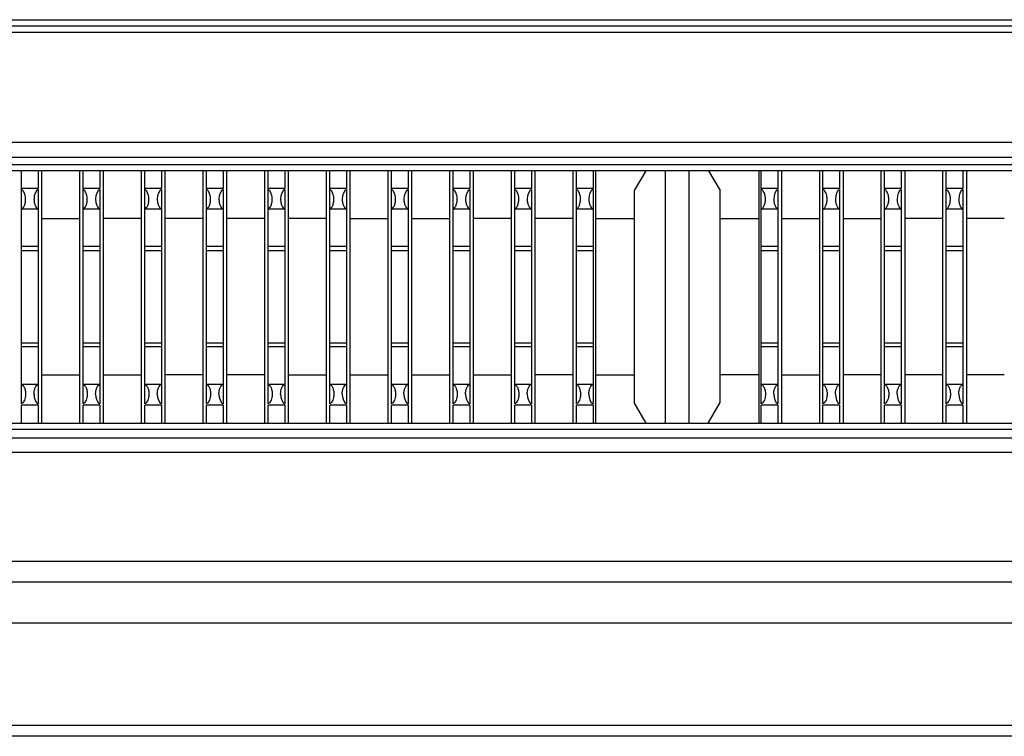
# Model space of a CAD drawing. Header units: inches. Extents: x 0 to 34, y 0 to 22.
# Tile 30 of 55: x 22.438 to 22.91, y 6.198 to 6.541. Entities that reach past the tile are written whole.
import ezdxf

# ---------------------------------------------------------------- set-up
doc = ezdxf.new("R2010")
doc.units = ezdxf.units.IN
doc.header["$LTSCALE"] = 1.87
doc.header["$MEASUREMENT"] = 0
doc.layers.get('0').update_dxf_attribs({"linetype": 'CONTINUOUS'})

msp = doc.modelspace()

# ---------------------------------------------------------------- linework, layer by layer
at = {"color": 7, "linetype": 'CONTINUOUS'}
for p, q in [((21.16824, 6.5411), (24.60515, 6.5411)), ((21.16825, 6.5381), (24.60515, 6.5381)), ((21.16825, 6.5351), (24.60515, 6.5351)), ((21.16789, 6.48245), (24.60549, 6.48245)), ((21.16783, 6.47525), (24.60556, 6.47525)), ((24.60556, 6.4715), (21.16783, 6.4715)), ((24.60571, 6.4687), (21.16768, 6.4687)), ((22.43925, 6.35707), (22.43925, 6.4687)), ((22.44724, 6.4687), (22.44724, 6.46022)), ((22.44905, 6.3478), (22.44905, 6.4687)), ((22.46707, 6.4687), (22.46707, 6.3478)), ((22.46878, 6.35707), (22.46878, 6.4687)), ((22.47677, 6.4687), (22.47677, 6.46022)), ((22.47858, 6.3478), (22.47858, 6.4687)), ((22.49659, 6.4687), (22.49659, 6.3478)), ((22.49831, 6.35707), (22.4983, 6.4687)), ((22.5063, 6.4687), (22.5063, 6.46022)), ((22.50811, 6.3478), (22.50811, 6.4687)), ((22.52612, 6.4687), (22.52612, 6.3478)), ((22.52783, 6.35707), (22.52783, 6.4687)), ((22.53582, 6.4687), (22.53582, 6.46022)), ((22.53763, 6.3478), (22.53763, 6.4687)), ((22.55565, 6.4687), (22.55565, 6.3478)), ((22.55736, 6.35707), (22.55736, 6.4687)), ((22.56535, 6.4687), (22.56535, 6.46022)), ((22.56716, 6.3478), (22.56716, 6.4687)), ((22.58518, 6.4687), (22.58518, 6.3478)), ((22.58689, 6.35707), (22.58689, 6.4687)), ((22.59488, 6.4687), (22.59488, 6.46022)), ((22.59669, 6.3478), (22.59669, 6.4687)), ((22.6147, 6.4687), (22.6147, 6.3478)), ((22.61642, 6.35707), (22.61641, 6.4687)), ((22.62441, 6.4687), (22.62441, 6.46022)), ((22.62622, 6.3478), (22.62622, 6.4687)), ((22.64423, 6.4687), (22.64423, 6.3478)), ((22.64594, 6.35707), (22.64594, 6.4687)), ((22.65393, 6.4687), (22.65393, 6.46022)), ((22.65575, 6.3478), (22.65575, 6.4687)), ((22.67376, 6.4687), (22.67376, 6.3478)), ((22.67547, 6.35707), (22.67547, 6.4687)), ((22.68346, 6.4687), (22.68346, 6.46022)), ((22.68527, 6.3478), (22.68527, 6.4687)), ((22.70329, 6.4687), (22.70329, 6.3478)), ((22.705, 6.35707), (22.705, 6.4687)), ((22.71299, 6.4687), (22.71299, 6.46022)), ((22.71426, 6.3478), (22.71426, 6.4687)), ((22.73825, 6.4687), (22.73277, 6.45922)), ((22.74777, 6.3478), (22.74777, 6.4687)), ((22.75881, 6.4687), (22.75881, 6.3478)), ((22.76834, 6.4687), (22.77381, 6.45922)), ((22.79233, 6.4687), (22.79233, 6.3478)), ((22.79358, 6.35707), (22.79358, 6.4687)), ((22.80157, 6.4687), (22.80157, 6.46022)), ((22.80338, 6.3478), (22.80338, 6.4687)), ((22.8214, 6.4687), (22.8214, 6.3478)), ((22.82311, 6.35707), (22.82311, 6.4687)), ((22.8311, 6.4687), (22.8311, 6.46022)), ((22.83291, 6.3478), (22.83291, 6.4687)), ((22.85092, 6.4687), (22.85092, 6.3478)), ((22.85264, 6.35707), (22.85263, 6.4687)), ((22.86063, 6.4687), (22.86063, 6.46022)), ((22.86244, 6.3478), (22.86244, 6.4687)), ((22.88045, 6.4687), (22.88045, 6.3478)), ((22.88216, 6.35707), (22.88216, 6.4687)), ((22.89015, 6.4687), (22.89016, 6.46022)), ((22.89197, 6.3478), (22.89197, 6.4687)), ((22.44724, 6.46022), (22.43925, 6.46022)), ((22.44724, 6.45979), (22.44724, 6.35707)), ((22.47677, 6.46022), (22.46878, 6.46022)), ((22.47677, 6.45979), (22.47677, 6.35707)), ((22.5063, 6.46022), (22.49831, 6.46022)), ((22.5063, 6.45979), (22.5063, 6.35707)), ((22.53583, 6.46022), (22.52783, 6.46022)), ((22.53583, 6.45979), (22.53583, 6.35707)), ((22.56535, 6.46022), (22.55736, 6.46022)), ((22.56535, 6.45979), (22.56535, 6.35707)), ((22.59488, 6.46022), (22.58689, 6.46022)), ((22.59488, 6.45979), (22.59488, 6.35707)), ((22.62441, 6.46022), (22.61642, 6.46022)), ((22.62441, 6.45979), (22.62441, 6.35707)), ((22.65394, 6.46022), (22.64594, 6.46022)), ((22.65394, 6.45979), (22.65394, 6.35707)), ((22.68346, 6.46022), (22.67547, 6.46022)), ((22.68346, 6.45979), (22.68346, 6.35707)), ((22.71299, 6.46022), (22.705, 6.46022)), ((22.71299, 6.45979), (22.71299, 6.35707)), ((22.73277, 6.45922), (22.73277, 6.35764)), ((22.77381, 6.35764), (22.77381, 6.45922)), ((22.80157, 6.46022), (22.79358, 6.46022)), ((22.80157, 6.45979), (22.80157, 6.35707)), ((22.8311, 6.46022), (22.82311, 6.46022)), ((22.8311, 6.45979), (22.8311, 6.35707)), ((22.86063, 6.46022), (22.85264, 6.46022)), ((22.86063, 6.45979), (22.86063, 6.35707)), ((22.89016, 6.46022), (22.88216, 6.46022)), ((22.89016, 6.45979), (22.89016, 6.35707)), ((22.43925, 6.45052), (22.44724, 6.45052)), ((22.46878, 6.45052), (22.47677, 6.45052)), ((22.49831, 6.45052), (22.5063, 6.45052)), ((22.52783, 6.45052), (22.53583, 6.45052)), ((22.55736, 6.45052), (22.56535, 6.45052)), ((22.58689, 6.45052), (22.59488, 6.45052)), ((22.61642, 6.45052), (22.62441, 6.45052)), ((22.64594, 6.45052), (22.65394, 6.45052)), ((22.67547, 6.45052), (22.68346, 6.45052)), ((22.705, 6.45052), (22.71299, 6.45052)), ((22.79358, 6.45052), (22.80157, 6.45052)), ((22.82311, 6.45052), (22.8311, 6.45052)), ((22.85264, 6.45052), (22.86063, 6.45052)), ((22.88216, 6.45052), (22.89016, 6.45052)), ((22.44905, 6.44583), (22.46707, 6.44583)), ((22.49659, 6.44583), (22.47858, 6.44583)), ((22.52612, 6.44583), (22.50811, 6.44583)), ((22.55565, 6.44583), (22.53763, 6.44583)), ((22.58518, 6.44583), (22.56716, 6.44583)), ((22.59669, 6.44583), (22.6147, 6.44583)), ((22.62622, 6.44583), (22.64423, 6.44583)), ((22.67376, 6.44583), (22.65574, 6.44583)), ((22.70329, 6.44583), (22.68527, 6.44583)), ((22.71426, 6.44583), (22.73277, 6.44583)), ((22.77381, 6.44583), (22.79233, 6.44583)), ((22.80338, 6.44583), (22.8214, 6.44583)), ((22.83291, 6.44583), (22.85092, 6.44583)), ((22.88045, 6.44583), (22.86244, 6.44583)), ((22.90998, 6.44583), (22.89197, 6.44583)), ((22.44724, 6.43238), (22.43925, 6.43238)), ((22.43925, 6.43058), (22.44724, 6.43058)), ((22.47677, 6.43238), (22.46878, 6.43238)), ((22.46878, 6.43058), (22.47677, 6.43058)), ((22.5063, 6.43238), (22.49831, 6.43238)), ((22.49831, 6.43058), (22.5063, 6.43058)), ((22.53583, 6.43238), (22.52783, 6.43238)), ((22.52783, 6.43058), (22.53583, 6.43058)), ((22.56535, 6.43238), (22.55736, 6.43238)), ((22.55736, 6.43058), (22.56535, 6.43058)), ((22.59488, 6.43238), (22.58689, 6.43238)), ((22.58689, 6.43058), (22.59488, 6.43058)), ((22.62441, 6.43238), (22.61642, 6.43238)), ((22.61642, 6.43058), (22.62441, 6.43058)), ((22.65394, 6.43238), (22.64594, 6.43238)), ((22.64594, 6.43058), (22.65394, 6.43058)), ((22.68346, 6.43238), (22.67547, 6.43238)), ((22.67547, 6.43058), (22.68346, 6.43058)), ((22.71299, 6.43238), (22.705, 6.43238)), ((22.705, 6.43058), (22.71299, 6.43058)), ((22.80157, 6.43238), (22.79358, 6.43238)), ((22.79358, 6.43058), (22.80157, 6.43058)), ((22.8311, 6.43238), (22.82311, 6.43238)), ((22.82311, 6.43058), (22.8311, 6.43058)), ((22.86063, 6.43238), (22.85264, 6.43238)), ((22.85264, 6.43058), (22.86063, 6.43058)), ((22.89016, 6.43238), (22.88216, 6.43238)), ((22.88216, 6.43058), (22.89016, 6.43058)), ((22.43925, 6.38628), (22.44724, 6.38628)), ((22.46878, 6.38628), (22.47677, 6.38628)), ((22.49831, 6.38628), (22.5063, 6.38628)), ((22.52783, 6.38628), (22.53583, 6.38628)), ((22.55736, 6.38628), (22.56535, 6.38628)), ((22.58689, 6.38628), (22.59488, 6.38628)), ((22.61642, 6.38628), (22.62441, 6.38628)), ((22.64594, 6.38628), (22.65394, 6.38628)), ((22.67547, 6.38628), (22.68346, 6.38628)), ((22.705, 6.38628), (22.71299, 6.38628)), ((22.79358, 6.38628), (22.80157, 6.38628)), ((22.82311, 6.38628), (22.8311, 6.38628)), ((22.85264, 6.38628), (22.86063, 6.38628)), ((22.88216, 6.38628), (22.89016, 6.38628)), ((22.43925, 6.38448), (22.44724, 6.38448)), ((22.46878, 6.38448), (22.47677, 6.38448)), ((22.49831, 6.38448), (22.5063, 6.38448)), ((22.52783, 6.38448), (22.53583, 6.38448)), ((22.55736, 6.38448), (22.56535, 6.38448)), ((22.58689, 6.38448), (22.59488, 6.38448)), ((22.61642, 6.38448), (22.62441, 6.38448)), ((22.64594, 6.38448), (22.65394, 6.38448)), ((22.67547, 6.38448), (22.68346, 6.38448)), ((22.705, 6.38448), (22.71299, 6.38448)), ((22.79358, 6.38448), (22.80157, 6.38448)), ((22.82311, 6.38448), (22.8311, 6.38448)), ((22.85264, 6.38448), (22.86063, 6.38448)), ((22.88216, 6.38448), (22.89016, 6.38448)), ((22.44905, 6.37103), (22.46707, 6.37103)), ((22.47858, 6.37103), (22.49659, 6.37103)), ((22.52612, 6.37103), (22.50811, 6.37103)), ((22.55565, 6.37103), (22.53763, 6.37103)), ((22.56716, 6.37103), (22.58518, 6.37103)), ((22.59669, 6.37103), (22.6147, 6.37103)), ((22.62622, 6.37103), (22.64423, 6.37103)), ((22.65574, 6.37103), (22.67376, 6.37103)), ((22.70329, 6.37103), (22.68527, 6.37103)), ((22.71426, 6.37103), (22.73277, 6.37103)), ((22.79233, 6.37103), (22.77381, 6.37103)), ((22.80338, 6.37103), (22.8214, 6.37103)), ((22.85092, 6.37103), (22.83291, 6.37103)), ((22.88045, 6.37103), (22.86244, 6.37103)), ((22.90998, 6.37103), (22.89197, 6.37103)), ((22.44724, 6.36634), (22.43925, 6.36634)), ((22.47677, 6.36634), (22.46878, 6.36634)), ((22.5063, 6.36634), (22.49831, 6.36634)), ((22.53583, 6.36634), (22.52783, 6.36634)), ((22.56535, 6.36634), (22.55736, 6.36634)), ((22.59488, 6.36634), (22.58689, 6.36634)), ((22.62441, 6.36634), (22.61642, 6.36634)), ((22.65394, 6.36634), (22.64594, 6.36634)), ((22.68346, 6.36634), (22.67547, 6.36634)), ((22.71299, 6.36634), (22.705, 6.36634)), ((22.80157, 6.36634), (22.79358, 6.36634)), ((22.8311, 6.36634), (22.82311, 6.36634)), ((22.86063, 6.36634), (22.85264, 6.36634)), ((22.89016, 6.36634), (22.88216, 6.36634)), ((22.73845, 6.3478), (22.73277, 6.35764)), ((22.76813, 6.3478), (22.77381, 6.35764)), ((22.43925, 6.3478), (22.43925, 6.35648)), ((22.44724, 6.35648), (22.43925, 6.35648)), ((22.44724, 6.35648), (22.44724, 6.3478)), ((22.46878, 6.3478), (22.46878, 6.35648)), ((22.47677, 6.35648), (22.46878, 6.35648)), ((22.47677, 6.35648), (22.47677, 6.3478)), ((22.4983, 6.3478), (22.4983, 6.35648)), ((22.5063, 6.35648), (22.49831, 6.35648)), ((22.5063, 6.35648), (22.5063, 6.3478)), ((22.52783, 6.3478), (22.52783, 6.35648)), ((22.53583, 6.35648), (22.52783, 6.35648)), ((22.53582, 6.35648), (22.53582, 6.3478)), ((22.55736, 6.3478), (22.55736, 6.35648)), ((22.56535, 6.35648), (22.55736, 6.35648)), ((22.56535, 6.35648), (22.56535, 6.3478)), ((22.58689, 6.3478), (22.58689, 6.35648)), ((22.59488, 6.35648), (22.58689, 6.35648)), ((22.59488, 6.35648), (22.59488, 6.3478)), ((22.61641, 6.3478), (22.61641, 6.35648)), ((22.62441, 6.35648), (22.61642, 6.35648)), ((22.62441, 6.35648), (22.62441, 6.3478)), ((22.64594, 6.3478), (22.64594, 6.35648)), ((22.65394, 6.35648), (22.64594, 6.35648)), ((22.65393, 6.35648), (22.65393, 6.3478)), ((22.67547, 6.3478), (22.67547, 6.35648)), ((22.68346, 6.35648), (22.67547, 6.35648)), ((22.68346, 6.35648), (22.68346, 6.3478)), ((22.705, 6.3478), (22.705, 6.35648)), ((22.71299, 6.35648), (22.705, 6.35648)), ((22.71299, 6.35648), (22.71299, 6.3478)), ((22.79358, 6.3478), (22.79358, 6.35648)), ((22.80157, 6.35648), (22.79358, 6.35648)), ((22.80157, 6.35648), (22.80157, 6.3478)), ((22.82311, 6.3478), (22.82311, 6.35648)), ((22.8311, 6.35648), (22.82311, 6.35648)), ((22.8311, 6.35648), (22.8311, 6.3478)), ((22.85263, 6.3478), (22.85264, 6.35648)), ((22.86063, 6.35648), (22.85264, 6.35648)), ((22.86063, 6.35648), (22.86063, 6.3478)), ((22.88216, 6.3478), (22.88216, 6.35648)), ((22.89016, 6.35648), (22.88216, 6.35648)), ((22.89016, 6.35648), (22.89015, 6.3478)), ((21.16914, 6.3478), (24.60325, 6.3478)), ((21.16914, 6.34495), (24.60325, 6.34495)), ((24.60335, 6.34066), (21.16905, 6.34066)), ((24.60335, 6.33373), (21.16905, 6.33373)), ((24.3962, 6.28158), (21.3762, 6.28158)), ((20.43455, 6.2718), (25.33784, 6.2718)), ((20.43455, 6.25224), (25.33784, 6.25224)), ((25.26559, 6.20291), (20.5068, 6.20291)), ((25.26559, 6.1978), (20.5068, 6.1978))]:
    msp.add_line(p, q, dxfattribs=at)
for centre, start_param, end_param in [((22.44809, 6.45509), 0.30109, 1.570796), ((22.47761, 6.45509), 0.30109, 1.570796), ((22.50714, 6.45509), 0.30109, 1.570796), ((22.53667, 6.45509), 0.30109, 1.570796), ((22.5662, 6.45509), 0.30109, 1.570796), ((22.59572, 6.45509), 0.30109, 1.570796), ((22.62525, 6.45509), 0.30109, 1.570796), ((22.65478, 6.45509), 0.30109, 1.570796), ((22.68431, 6.45509), 0.30109, 1.570796), ((22.71383, 6.45509), 0.30109, 1.570796), ((22.80242, 6.45509), 0.30109, 1.570796), ((22.83194, 6.45509), 0.30109, 1.570796), ((22.86147, 6.45509), 0.30109, 1.570796), ((22.891, 6.45509), 0.30109, 1.570796), ((22.44809, 6.36177), -4.712389, -3.442683), ((22.47761, 6.36177), -4.712389, -3.442683), ((22.50714, 6.36177), -4.712389, -3.442683), ((22.53667, 6.36177), -4.712389, -3.442683), ((22.5662, 6.36177), -4.712389, -3.442683), ((22.59572, 6.36177), 1.570796, 2.840502), ((22.62525, 6.36177), -4.712389, -3.442683), ((22.65478, 6.36177), -4.712389, -3.442683), ((22.68431, 6.36177), -4.712389, -3.442683), ((22.71383, 6.36177), -4.712389, -3.442683), ((22.80242, 6.36177), 1.570796, 2.840502), ((22.83194, 6.36177), 1.570796, 2.840502), ((22.86147, 6.36177), -4.712389, -3.442683), ((22.891, 6.36177), -4.712389, -3.442683)]:
    msp.add_ellipse(centre, major_axis=(0, 0.00492), ratio=0.577339, start_param=start_param, end_param=end_param, dxfattribs=at)
for points, knots in [([(22.44118, 6.4562), (22.44107, 6.457), (22.4407, 6.45836), (22.43977, 6.45951), (22.43925, 6.45979)], [0, 0, 0, 0, 0.577983, 1, 1, 1, 1]), ([(22.43925, 6.45034), (22.43958, 6.45057), (22.44026, 6.4512), (22.44093, 6.45258), (22.44128, 6.4543), (22.44126, 6.45556), (22.44118, 6.4562)], [0, 0, 0, 0, 0.186735, 0.42041, 0.701239, 1, 1, 1, 1]), ([(22.47071, 6.4562), (22.4706, 6.457), (22.47023, 6.45836), (22.4693, 6.45951), (22.46878, 6.45979)], [0, 0, 0, 0, 0.577983, 1, 1, 1, 1]), ([(22.46878, 6.45034), (22.46911, 6.45057), (22.46979, 6.4512), (22.47045, 6.45258), (22.47081, 6.4543), (22.47079, 6.45556), (22.47071, 6.4562)], [0, 0, 0, 0, 0.186735, 0.42041, 0.701239, 1, 1, 1, 1]), ([(22.50023, 6.4562), (22.50013, 6.457), (22.49976, 6.45836), (22.49882, 6.45951), (22.49831, 6.45979)], [0, 0, 0, 0, 0.577983, 1, 1, 1, 1]), ([(22.49831, 6.45034), (22.49864, 6.45057), (22.49931, 6.4512), (22.49998, 6.45258), (22.50034, 6.4543), (22.50032, 6.45556), (22.50023, 6.4562)], [0, 0, 0, 0, 0.186735, 0.42041, 0.701239, 1, 1, 1, 1]), ([(22.52976, 6.4562), (22.52965, 6.457), (22.52929, 6.45836), (22.52835, 6.45951), (22.52783, 6.45979)], [0, 0, 0, 0, 0.577983, 1, 1, 1, 1]), ([(22.52783, 6.45034), (22.52816, 6.45057), (22.52884, 6.4512), (22.52951, 6.45258), (22.52987, 6.4543), (22.52985, 6.45556), (22.52976, 6.4562)], [0, 0, 0, 0, 0.186735, 0.42041, 0.701239, 1, 1, 1, 1]), ([(22.55929, 6.4562), (22.55918, 6.457), (22.55881, 6.45836), (22.55788, 6.45951), (22.55736, 6.45979)], [0, 0, 0, 0, 0.577983, 1, 1, 1, 1]), ([(22.55736, 6.45034), (22.55769, 6.45057), (22.55837, 6.4512), (22.55904, 6.45258), (22.55939, 6.4543), (22.55937, 6.45556), (22.55929, 6.4562)], [0, 0, 0, 0, 0.186735, 0.42041, 0.701239, 1, 1, 1, 1]), ([(22.58882, 6.4562), (22.58871, 6.457), (22.58834, 6.45836), (22.58741, 6.45951), (22.58689, 6.45979)], [0, 0, 0, 0, 0.577983, 1, 1, 1, 1]), ([(22.58689, 6.45034), (22.58722, 6.45057), (22.5879, 6.4512), (22.58856, 6.45258), (22.58892, 6.4543), (22.5889, 6.45556), (22.58882, 6.4562)], [0, 0, 0, 0, 0.186735, 0.42041, 0.701239, 1, 1, 1, 1]), ([(22.61834, 6.4562), (22.61824, 6.457), (22.61787, 6.45836), (22.61693, 6.45951), (22.61642, 6.45979)], [0, 0, 0, 0, 0.577983, 1, 1, 1, 1]), ([(22.61642, 6.45034), (22.61675, 6.45057), (22.61742, 6.4512), (22.61809, 6.45258), (22.61845, 6.4543), (22.61843, 6.45556), (22.61834, 6.4562)], [0, 0, 0, 0, 0.186735, 0.42041, 0.701239, 1, 1, 1, 1]), ([(22.64787, 6.4562), (22.64776, 6.457), (22.6474, 6.45836), (22.64646, 6.45951), (22.64594, 6.45979)], [0, 0, 0, 0, 0.577983, 1, 1, 1, 1]), ([(22.64594, 6.45034), (22.64627, 6.45057), (22.64695, 6.4512), (22.64762, 6.45258), (22.64798, 6.4543), (22.64796, 6.45556), (22.64787, 6.4562)], [0, 0, 0, 0, 0.186735, 0.42041, 0.701239, 1, 1, 1, 1]), ([(22.6774, 6.4562), (22.67729, 6.457), (22.67692, 6.45836), (22.67599, 6.45951), (22.67547, 6.45979)], [0, 0, 0, 0, 0.577983, 1, 1, 1, 1]), ([(22.67547, 6.45034), (22.6758, 6.45057), (22.67648, 6.4512), (22.67715, 6.45258), (22.67751, 6.4543), (22.67748, 6.45556), (22.6774, 6.4562)], [0, 0, 0, 0, 0.186735, 0.42041, 0.701239, 1, 1, 1, 1]), ([(22.70693, 6.4562), (22.70682, 6.457), (22.70645, 6.45836), (22.70552, 6.45951), (22.705, 6.45979)], [0, 0, 0, 0, 0.577983, 1, 1, 1, 1]), ([(22.705, 6.45034), (22.70533, 6.45057), (22.70601, 6.4512), (22.70667, 6.45258), (22.70703, 6.4543), (22.70701, 6.45556), (22.70693, 6.4562)], [0, 0, 0, 0, 0.186735, 0.42041, 0.701239, 1, 1, 1, 1]), ([(22.79551, 6.4562), (22.7954, 6.457), (22.79503, 6.45836), (22.7941, 6.45951), (22.79358, 6.45979)], [0, 0, 0, 0, 0.577983, 1, 1, 1, 1]), ([(22.79358, 6.45034), (22.79391, 6.45057), (22.79459, 6.4512), (22.79526, 6.45258), (22.79562, 6.4543), (22.79559, 6.45556), (22.79551, 6.4562)], [0, 0, 0, 0, 0.186735, 0.42041, 0.701239, 1, 1, 1, 1]), ([(22.82504, 6.4562), (22.82493, 6.457), (22.82456, 6.45836), (22.82363, 6.45951), (22.82311, 6.45979)], [0, 0, 0, 0, 0.577983, 1, 1, 1, 1]), ([(22.82311, 6.45034), (22.82344, 6.45057), (22.82412, 6.4512), (22.82479, 6.45258), (22.82514, 6.4543), (22.82512, 6.45556), (22.82504, 6.4562)], [0, 0, 0, 0, 0.186735, 0.42041, 0.701239, 1, 1, 1, 1]), ([(22.85456, 6.4562), (22.85446, 6.457), (22.85409, 6.45836), (22.85315, 6.45951), (22.85264, 6.45979)], [0, 0, 0, 0, 0.577983, 1, 1, 1, 1]), ([(22.85264, 6.45034), (22.85297, 6.45057), (22.85365, 6.4512), (22.85431, 6.45258), (22.85467, 6.4543), (22.85465, 6.45556), (22.85456, 6.4562)], [0, 0, 0, 0, 0.186735, 0.42041, 0.701239, 1, 1, 1, 1]), ([(22.88409, 6.4562), (22.88398, 6.457), (22.88362, 6.45836), (22.88268, 6.45951), (22.88216, 6.45979)], [0, 0, 0, 0, 0.577983, 1, 1, 1, 1]), ([(22.88216, 6.45034), (22.88249, 6.45057), (22.88317, 6.4512), (22.88384, 6.45258), (22.8842, 6.4543), (22.88418, 6.45556), (22.88409, 6.4562)], [0, 0, 0, 0, 0.186735, 0.42041, 0.701239, 1, 1, 1, 1]), ([(22.44524, 6.45509), (22.44524, 6.45455), (22.44534, 6.45351), (22.44576, 6.45212), (22.44631, 6.45118), (22.44684, 6.45065), (22.44711, 6.45045), (22.44724, 6.45036)], [0, 0, 0, 0, 0.305279, 0.58036, 0.810246, 0.908711, 1, 1, 1, 1]), ([(22.47477, 6.45509), (22.47477, 6.45455), (22.47487, 6.45351), (22.47529, 6.45212), (22.47583, 6.45118), (22.47636, 6.45065), (22.47664, 6.45045), (22.47677, 6.45036)], [0, 0, 0, 0, 0.305279, 0.58036, 0.810246, 0.908711, 1, 1, 1, 1]), ([(22.5043, 6.45509), (22.5043, 6.45455), (22.5044, 6.45351), (22.50481, 6.45212), (22.50536, 6.45118), (22.50589, 6.45065), (22.50617, 6.45045), (22.5063, 6.45036)], [0, 0, 0, 0, 0.305279, 0.58036, 0.810246, 0.908711, 1, 1, 1, 1]), ([(22.53383, 6.45509), (22.53383, 6.45455), (22.53392, 6.45351), (22.53434, 6.45212), (22.53489, 6.45118), (22.53542, 6.45065), (22.53569, 6.45045), (22.53583, 6.45036)], [0, 0, 0, 0, 0.305279, 0.58036, 0.810246, 0.908711, 1, 1, 1, 1]), ([(22.56335, 6.45509), (22.56335, 6.45455), (22.56345, 6.45351), (22.56387, 6.45212), (22.56442, 6.45118), (22.56495, 6.45065), (22.56522, 6.45045), (22.56535, 6.45036)], [0, 0, 0, 0, 0.305279, 0.58036, 0.810246, 0.908711, 1, 1, 1, 1]), ([(22.59288, 6.45509), (22.59288, 6.45455), (22.59298, 6.45351), (22.5934, 6.45212), (22.59395, 6.45118), (22.59447, 6.45065), (22.59475, 6.45045), (22.59488, 6.45036)], [0, 0, 0, 0, 0.305279, 0.58036, 0.810246, 0.908711, 1, 1, 1, 1]), ([(22.62241, 6.45509), (22.62241, 6.45455), (22.62251, 6.45351), (22.62292, 6.45212), (22.62347, 6.45118), (22.624, 6.45065), (22.62428, 6.45045), (22.62441, 6.45036)], [0, 0, 0, 0, 0.305279, 0.58036, 0.810246, 0.908711, 1, 1, 1, 1]), ([(22.65194, 6.45509), (22.65194, 6.45455), (22.65203, 6.45351), (22.65245, 6.45212), (22.653, 6.45118), (22.65353, 6.45065), (22.6538, 6.45045), (22.65394, 6.45036)], [0, 0, 0, 0, 0.305279, 0.58036, 0.810246, 0.908711, 1, 1, 1, 1]), ([(22.68146, 6.45509), (22.68146, 6.45455), (22.68156, 6.45351), (22.68198, 6.45212), (22.68253, 6.45118), (22.68306, 6.45065), (22.68333, 6.45045), (22.68346, 6.45036)], [0, 0, 0, 0, 0.305279, 0.58036, 0.810246, 0.908711, 1, 1, 1, 1]), ([(22.71099, 6.45509), (22.71099, 6.45455), (22.71109, 6.45351), (22.71151, 6.45212), (22.71206, 6.45118), (22.71258, 6.45065), (22.71286, 6.45045), (22.71299, 6.45036)], [0, 0, 0, 0, 0.305279, 0.58036, 0.810246, 0.908711, 1, 1, 1, 1]), ([(22.79957, 6.45509), (22.79957, 6.45455), (22.79967, 6.45351), (22.80009, 6.45212), (22.80064, 6.45118), (22.80117, 6.45065), (22.80144, 6.45045), (22.80157, 6.45036)], [0, 0, 0, 0, 0.305279, 0.58036, 0.810246, 0.908711, 1, 1, 1, 1]), ([(22.8291, 6.45509), (22.8291, 6.45455), (22.8292, 6.45351), (22.82962, 6.45212), (22.83017, 6.45118), (22.83069, 6.45065), (22.83097, 6.45045), (22.8311, 6.45036)], [0, 0, 0, 0, 0.305279, 0.58036, 0.810246, 0.908711, 1, 1, 1, 1]), ([(22.85863, 6.45509), (22.85863, 6.45455), (22.85873, 6.45351), (22.85915, 6.45212), (22.85969, 6.45118), (22.86022, 6.45065), (22.8605, 6.45045), (22.86063, 6.45036)], [0, 0, 0, 0, 0.305279, 0.58036, 0.810246, 0.908711, 1, 1, 1, 1]), ([(22.88816, 6.45509), (22.88816, 6.45455), (22.88825, 6.45351), (22.88867, 6.45212), (22.88922, 6.45118), (22.88975, 6.45065), (22.89002, 6.45045), (22.89016, 6.45036)], [0, 0, 0, 0, 0.305279, 0.58036, 0.810246, 0.908711, 1, 1, 1, 1]), ([(22.43925, 6.36652), (22.43958, 6.36629), (22.44026, 6.36566), (22.44093, 6.36428), (22.44128, 6.36256), (22.44126, 6.3613), (22.44118, 6.36066)], [0, 0, 0, 0, 0.186735, 0.42041, 0.701238, 1, 1, 1, 1]), ([(22.44524, 6.36177), (22.44524, 6.36231), (22.44534, 6.36335), (22.44576, 6.36474), (22.44631, 6.36568), (22.44684, 6.36621), (22.44711, 6.36641), (22.44724, 6.3665)], [0, 0, 0, 0, 0.305279, 0.580359, 0.810246, 0.908711, 1, 1, 1, 1]), ([(22.46878, 6.36652), (22.46911, 6.36629), (22.46979, 6.36566), (22.47045, 6.36428), (22.47081, 6.36256), (22.47079, 6.3613), (22.47071, 6.36066)], [0, 0, 0, 0, 0.186735, 0.42041, 0.701238, 1, 1, 1, 1]), ([(22.47477, 6.36177), (22.47477, 6.36231), (22.47487, 6.36335), (22.47529, 6.36474), (22.47583, 6.36568), (22.47636, 6.36621), (22.47664, 6.36641), (22.47677, 6.3665)], [0, 0, 0, 0, 0.305279, 0.580359, 0.810246, 0.908711, 1, 1, 1, 1]), ([(22.49831, 6.36652), (22.49864, 6.36629), (22.49931, 6.36566), (22.49998, 6.36428), (22.50034, 6.36256), (22.50032, 6.3613), (22.50023, 6.36066)], [0, 0, 0, 0, 0.186735, 0.42041, 0.701238, 1, 1, 1, 1]), ([(22.5043, 6.36177), (22.5043, 6.36231), (22.5044, 6.36335), (22.50481, 6.36474), (22.50536, 6.36568), (22.50589, 6.36621), (22.50617, 6.36641), (22.5063, 6.3665)], [0, 0, 0, 0, 0.305279, 0.580359, 0.810246, 0.908711, 1, 1, 1, 1]), ([(22.52783, 6.36652), (22.52816, 6.36629), (22.52884, 6.36566), (22.52951, 6.36428), (22.52987, 6.36256), (22.52985, 6.3613), (22.52976, 6.36066)], [0, 0, 0, 0, 0.186735, 0.42041, 0.701238, 1, 1, 1, 1]), ([(22.53383, 6.36177), (22.53383, 6.36231), (22.53392, 6.36335), (22.53434, 6.36474), (22.53489, 6.36568), (22.53542, 6.36621), (22.53569, 6.36641), (22.53583, 6.3665)], [0, 0, 0, 0, 0.305279, 0.580359, 0.810246, 0.908711, 1, 1, 1, 1]), ([(22.55736, 6.36652), (22.55769, 6.36629), (22.55837, 6.36566), (22.55904, 6.36428), (22.55939, 6.36256), (22.55937, 6.3613), (22.55929, 6.36066)], [0, 0, 0, 0, 0.186735, 0.42041, 0.701238, 1, 1, 1, 1]), ([(22.56335, 6.36177), (22.56335, 6.36231), (22.56345, 6.36335), (22.56387, 6.36474), (22.56442, 6.36568), (22.56495, 6.36621), (22.56522, 6.36641), (22.56535, 6.3665)], [0, 0, 0, 0, 0.305279, 0.580359, 0.810246, 0.908711, 1, 1, 1, 1]), ([(22.58689, 6.36652), (22.58722, 6.36629), (22.5879, 6.36566), (22.58856, 6.36428), (22.58892, 6.36256), (22.5889, 6.3613), (22.58882, 6.36066)], [0, 0, 0, 0, 0.186735, 0.42041, 0.701238, 1, 1, 1, 1]), ([(22.59288, 6.36177), (22.59288, 6.36231), (22.59298, 6.36335), (22.5934, 6.36474), (22.59395, 6.36568), (22.59447, 6.36621), (22.59475, 6.36641), (22.59488, 6.3665)], [0, 0, 0, 0, 0.305279, 0.580359, 0.810246, 0.908711, 1, 1, 1, 1]), ([(22.61642, 6.36652), (22.61675, 6.36629), (22.61742, 6.36566), (22.61809, 6.36428), (22.61845, 6.36256), (22.61843, 6.3613), (22.61834, 6.36066)], [0, 0, 0, 0, 0.186735, 0.42041, 0.701238, 1, 1, 1, 1]), ([(22.62241, 6.36177), (22.62241, 6.36231), (22.62251, 6.36335), (22.62292, 6.36474), (22.62347, 6.36568), (22.624, 6.36621), (22.62428, 6.36641), (22.62441, 6.3665)], [0, 0, 0, 0, 0.305279, 0.580359, 0.810246, 0.908711, 1, 1, 1, 1]), ([(22.64594, 6.36652), (22.64627, 6.36629), (22.64695, 6.36566), (22.64762, 6.36428), (22.64798, 6.36256), (22.64796, 6.3613), (22.64787, 6.36066)], [0, 0, 0, 0, 0.186735, 0.42041, 0.701238, 1, 1, 1, 1]), ([(22.65194, 6.36177), (22.65194, 6.36231), (22.65203, 6.36335), (22.65245, 6.36474), (22.653, 6.36568), (22.65353, 6.36621), (22.6538, 6.36641), (22.65394, 6.3665)], [0, 0, 0, 0, 0.305279, 0.580359, 0.810246, 0.908711, 1, 1, 1, 1]), ([(22.67547, 6.36652), (22.6758, 6.36629), (22.67648, 6.36566), (22.67715, 6.36428), (22.67751, 6.36256), (22.67748, 6.3613), (22.6774, 6.36066)], [0, 0, 0, 0, 0.186735, 0.42041, 0.701238, 1, 1, 1, 1]), ([(22.68146, 6.36177), (22.68146, 6.36231), (22.68156, 6.36335), (22.68198, 6.36474), (22.68253, 6.36568), (22.68306, 6.36621), (22.68333, 6.36641), (22.68346, 6.3665)], [0, 0, 0, 0, 0.305279, 0.580359, 0.810246, 0.908711, 1, 1, 1, 1]), ([(22.705, 6.36652), (22.70533, 6.36629), (22.70601, 6.36566), (22.70667, 6.36428), (22.70703, 6.36256), (22.70701, 6.3613), (22.70693, 6.36066)], [0, 0, 0, 0, 0.186735, 0.42041, 0.701238, 1, 1, 1, 1]), ([(22.71099, 6.36177), (22.71099, 6.36231), (22.71109, 6.36335), (22.71151, 6.36474), (22.71206, 6.36568), (22.71258, 6.36621), (22.71286, 6.36641), (22.71299, 6.3665)], [0, 0, 0, 0, 0.305279, 0.580359, 0.810246, 0.908711, 1, 1, 1, 1]), ([(22.79358, 6.36652), (22.79391, 6.36629), (22.79459, 6.36566), (22.79526, 6.36428), (22.79562, 6.36256), (22.79559, 6.3613), (22.79551, 6.36066)], [0, 0, 0, 0, 0.186735, 0.42041, 0.701238, 1, 1, 1, 1]), ([(22.79957, 6.36177), (22.79957, 6.36231), (22.79967, 6.36335), (22.80009, 6.36474), (22.80064, 6.36568), (22.80117, 6.36621), (22.80144, 6.36641), (22.80157, 6.3665)], [0, 0, 0, 0, 0.305279, 0.580359, 0.810246, 0.908711, 1, 1, 1, 1]), ([(22.82311, 6.36652), (22.82344, 6.36629), (22.82412, 6.36566), (22.82479, 6.36428), (22.82514, 6.36256), (22.82512, 6.3613), (22.82504, 6.36066)], [0, 0, 0, 0, 0.186735, 0.42041, 0.701238, 1, 1, 1, 1]), ([(22.8291, 6.36177), (22.8291, 6.36231), (22.8292, 6.36335), (22.82962, 6.36474), (22.83017, 6.36568), (22.83069, 6.36621), (22.83097, 6.36641), (22.8311, 6.3665)], [0, 0, 0, 0, 0.305279, 0.580359, 0.810246, 0.908711, 1, 1, 1, 1]), ([(22.85264, 6.36652), (22.85297, 6.36629), (22.85365, 6.36566), (22.85431, 6.36428), (22.85467, 6.36256), (22.85465, 6.3613), (22.85456, 6.36066)], [0, 0, 0, 0, 0.186735, 0.42041, 0.701238, 1, 1, 1, 1]), ([(22.85863, 6.36177), (22.85863, 6.36231), (22.85873, 6.36335), (22.85915, 6.36474), (22.85969, 6.36568), (22.86022, 6.36621), (22.8605, 6.36641), (22.86063, 6.3665)], [0, 0, 0, 0, 0.305279, 0.580359, 0.810246, 0.908711, 1, 1, 1, 1]), ([(22.88216, 6.36652), (22.88249, 6.36629), (22.88317, 6.36566), (22.88384, 6.36428), (22.8842, 6.36256), (22.88418, 6.3613), (22.88409, 6.36066)], [0, 0, 0, 0, 0.186735, 0.42041, 0.701238, 1, 1, 1, 1]), ([(22.88816, 6.36177), (22.88816, 6.36231), (22.88825, 6.36335), (22.88867, 6.36474), (22.88922, 6.36568), (22.88975, 6.36621), (22.89002, 6.36641), (22.89016, 6.3665)], [0, 0, 0, 0, 0.305279, 0.580359, 0.810246, 0.908711, 1, 1, 1, 1]), ([(22.44118, 6.36066), (22.44107, 6.35986), (22.4407, 6.3585), (22.43977, 6.35735), (22.43925, 6.35707)], [0, 0, 0, 0, 0.577984, 1, 1, 1, 1]), ([(22.47071, 6.36066), (22.4706, 6.35986), (22.47023, 6.3585), (22.4693, 6.35735), (22.46878, 6.35707)], [0, 0, 0, 0, 0.577984, 1, 1, 1, 1]), ([(22.50023, 6.36066), (22.50013, 6.35986), (22.49976, 6.3585), (22.49882, 6.35735), (22.49831, 6.35707)], [0, 0, 0, 0, 0.577984, 1, 1, 1, 1]), ([(22.52976, 6.36066), (22.52965, 6.35986), (22.52929, 6.3585), (22.52835, 6.35735), (22.52783, 6.35707)], [0, 0, 0, 0, 0.577984, 1, 1, 1, 1]), ([(22.55929, 6.36066), (22.55918, 6.35986), (22.55881, 6.3585), (22.55788, 6.35735), (22.55736, 6.35707)], [0, 0, 0, 0, 0.577984, 1, 1, 1, 1]), ([(22.58882, 6.36066), (22.58871, 6.35986), (22.58834, 6.3585), (22.58741, 6.35735), (22.58689, 6.35707)], [0, 0, 0, 0, 0.577984, 1, 1, 1, 1]), ([(22.61834, 6.36066), (22.61824, 6.35986), (22.61787, 6.3585), (22.61693, 6.35735), (22.61642, 6.35707)], [0, 0, 0, 0, 0.577984, 1, 1, 1, 1]), ([(22.64787, 6.36066), (22.64776, 6.35986), (22.6474, 6.3585), (22.64646, 6.35735), (22.64594, 6.35707)], [0, 0, 0, 0, 0.577984, 1, 1, 1, 1]), ([(22.6774, 6.36066), (22.67729, 6.35986), (22.67692, 6.3585), (22.67599, 6.35735), (22.67547, 6.35707)], [0, 0, 0, 0, 0.577984, 1, 1, 1, 1]), ([(22.70693, 6.36066), (22.70682, 6.35986), (22.70645, 6.3585), (22.70552, 6.35735), (22.705, 6.35707)], [0, 0, 0, 0, 0.577984, 1, 1, 1, 1]), ([(22.79551, 6.36066), (22.7954, 6.35986), (22.79503, 6.3585), (22.7941, 6.35735), (22.79358, 6.35707)], [0, 0, 0, 0, 0.577984, 1, 1, 1, 1]), ([(22.82504, 6.36066), (22.82493, 6.35986), (22.82456, 6.3585), (22.82363, 6.35735), (22.82311, 6.35707)], [0, 0, 0, 0, 0.577984, 1, 1, 1, 1]), ([(22.85456, 6.36066), (22.85446, 6.35986), (22.85409, 6.3585), (22.85315, 6.35735), (22.85264, 6.35707)], [0, 0, 0, 0, 0.577984, 1, 1, 1, 1]), ([(22.88409, 6.36066), (22.88398, 6.35986), (22.88362, 6.3585), (22.88268, 6.35735), (22.88216, 6.35707)], [0, 0, 0, 0, 0.577984, 1, 1, 1, 1])]:
    msp.add_open_spline(points, degree=3, knots=knots, dxfattribs=at)

doc.saveas('drawing.dxf')
